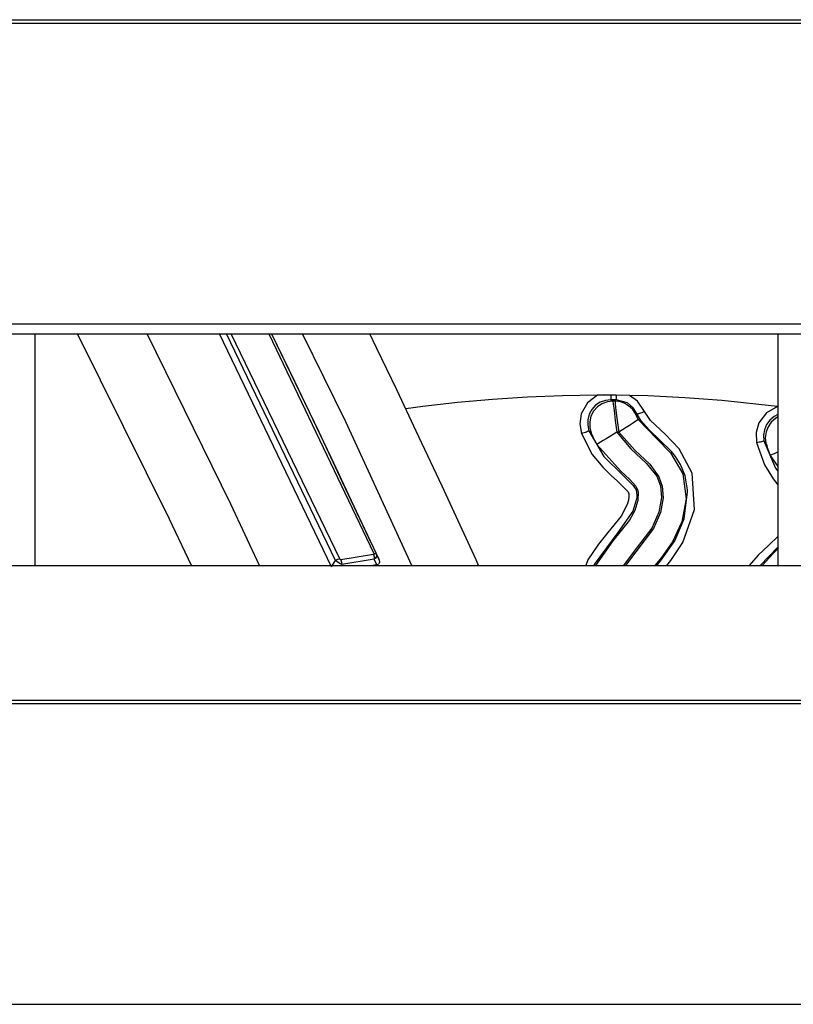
# Model space of a CAD drawing. Header units: millimetres. Extents: x 0 to 39025, y -31299 to 8400.
# Tile 28 of 256: x 6990 to 7040, y -24561 to -24498. Entities that reach past the tile are written whole.
import ezdxf

# ---------------------------------------------------------------- set-up
doc = ezdxf.new("R2010")
doc.units = ezdxf.units.MM

# ---------------------------------------------------------------- blocks, each defined once
blk = doc.blocks.new('*U55')
at = {"lineweight": 25}
for points in [[(16.214, 788.604), (16.214, 788.604), (1133.335, 788.604), (1133.335, 788.604)], [(16.214, 788.377), (16.214, 788.377), (1133.335, 788.377), (1133.335, 788.377)], [(7.211, 768.953), (7.211, 768.953), (1142.789, 768.953), (1142.789, 768.953)], [(7.211, 768.294), (7.211, 768.294), (1142.789, 768.294), (1142.789, 768.294)], [(386.997, 753.337), (386.997, 753.337), (386.997, 768.294), (386.997, 768.294)], [(406.153, 753.245), (406.153, 753.245), (398.907, 768.294), (398.907, 768.294)], [(406.4, 753.664), (406.4, 753.664), (399.352, 768.294), (399.352, 768.294)], [(406.675, 753.756), (406.675, 753.756), (399.669, 768.294), (399.669, 768.294)], [(402.089, 768.294), (402.089, 768.294), (408.891, 754.111), (408.891, 754.111)], [(434.996, 768.294), (434.996, 768.294), (434.996, 753.337), (434.996, 753.337)], [(425.401, 764.322), (425.401, 764.322), (424.54, 764.337), (424.54, 764.337)], [(434.51, 760.45), (434.51, 760.45), (434.996, 759.727), (434.996, 759.727)], [(406.845, 758.741), (406.845, 758.741), (408.729, 754.735), (408.729, 754.735)], [(409.032, 754.075), (409.032, 754.075), (409.018, 754.103), (409.018, 754.103)], [(409.194, 753.735), (409.194, 753.735), (409.032, 754.089), (409.032, 754.089)], [(434.996, 754.515), (434.996, 754.515), (433.86, 753.337), (433.86, 753.337)], [(247.001, 753.337), (247.001, 753.337), (818, 753.337), (818, 753.337)], [(406.153, 753.245), (406.153, 753.245), (406.4, 753.664), (406.4, 753.664)], [(408.912, 753.735), (408.912, 753.735), (406.802, 753.394), (406.802, 753.394)], [(409.074, 753.38), (409.074, 753.38), (408.806, 753.337), (408.806, 753.337)], [(409.074, 753.38), (409.074, 753.38), (408.912, 753.735), (408.912, 753.735)], [(16.214, 744.629), (16.214, 744.629), (1133.335, 744.629), (1133.335, 744.629)], [(16.214, 744.409), (16.214, 744.409), (1133.335, 744.409), (1133.335, 744.409)], [(7.211, 724.978), (7.211, 724.978), (1142.789, 724.978), (1142.789, 724.978)]]:
    blk.add_open_spline(points, degree=3, dxfattribs=at)
for points, knots in [([(397.101, 753.337), (397.101, 753.337), (395.676, 756.337), (395.676, 756.337), (395.676, 756.337), (389.728, 768.294), (389.728, 768.294)], [0, 0, 0, 0, 1, 1, 1, 2, 2, 2, 2]), ([(401.497, 753.337), (401.497, 753.337), (399.648, 757.295), (399.648, 757.295), (399.648, 757.295), (394.229, 768.294), (394.229, 768.294)], [0, 0, 0, 0, 1, 1, 1, 2, 2, 2, 2]), ([(402.259, 768.294), (402.259, 768.294), (405.335, 761.961), (405.335, 761.961), (405.335, 761.961), (406.845, 758.741), (406.845, 758.741)], [0, 0, 0, 0, 1, 1, 1, 2, 2, 2, 2]), ([(402.266, 768.294), (402.266, 768.294), (403.754, 765.251), (403.754, 765.251), (403.754, 765.251), (406.111, 760.33), (406.111, 760.33), (406.111, 760.33), (407.917, 756.486), (407.917, 756.486), (407.917, 756.486), (409.194, 753.735), (409.194, 753.735)], [0, 0, 0, 0, 1, 1, 1, 2, 2, 2, 3, 3, 3, 4, 4, 4, 4]), ([(411.339, 753.337), (411.339, 753.337), (407.063, 762.628), (407.063, 762.628), (407.063, 762.628), (404.277, 768.294), (404.277, 768.294)], [0, 0, 0, 0, 1, 1, 1, 2, 2, 2, 2]), ([(415.657, 753.337), (415.657, 753.337), (415.488, 753.706), (415.488, 753.706), (415.488, 753.706), (413.301, 758.451), (413.301, 758.451), (413.301, 758.451), (411.628, 762.025), (411.628, 762.025), (411.628, 762.025), (410.379, 764.642), (410.379, 764.642), (410.379, 764.642), (409.06, 767.4), (409.06, 767.4), (409.06, 767.4), (408.623, 768.294), (408.623, 768.294)], [0, 0, 0, 0, 1, 1, 1, 2, 2, 2, 3, 3, 3, 4, 4, 4, 5, 5, 5, 6, 6, 6, 6]), ([(423.348, 764.344), (423.348, 764.344), (421.076, 764.308), (421.076, 764.308), (421.076, 764.308), (418.811, 764.216), (418.811, 764.216), (418.811, 764.216), (416.553, 764.067), (416.553, 764.067), (416.553, 764.067), (414.295, 763.862), (414.295, 763.862), (414.295, 763.862), (412.038, 763.599), (412.038, 763.599), (412.038, 763.599), (410.958, 763.45), (410.958, 763.45)], [0, 0, 0, 0, 1, 1, 1, 2, 2, 2, 3, 3, 3, 4, 4, 4, 5, 5, 5, 6, 6, 6, 6]), ([(423.348, 764.344), (423.348, 764.344), (422.692, 763.854), (422.692, 763.854), (422.692, 763.854), (422.289, 763.138), (422.289, 763.138), (422.289, 763.138), (422.198, 762.493), (422.198, 762.493), (422.198, 762.493), (422.31, 761.862), (422.31, 761.862)], [0, 0, 0, 0, 1, 1, 1, 2, 2, 2, 3, 3, 3, 4, 4, 4, 4]), ([(423.496, 764.344), (423.496, 764.344), (423.411, 764.344), (423.411, 764.344), (423.411, 764.344), (423.348, 764.344), (423.348, 764.344)], [0, 0, 0, 0, 1, 1, 1, 2, 2, 2, 2]), ([(424.208, 764.344), (424.208, 764.344), (423.863, 764.344), (423.863, 764.344), (423.863, 764.344), (423.856, 764.344), (423.856, 764.344), (423.856, 764.344), (423.849, 764.344), (423.849, 764.344), (423.849, 764.344), (423.813, 764.344), (423.813, 764.344), (423.813, 764.344), (423.679, 764.344), (423.679, 764.344), (423.679, 764.344), (423.496, 764.344), (423.496, 764.344)], [0, 0, 0, 0, 1, 1, 1, 2, 2, 2, 3, 3, 3, 4, 4, 4, 5, 5, 5, 6, 6, 6, 6]), ([(424.208, 764.344), (424.208, 764.344), (424.201, 764.28), (424.201, 764.28), (424.201, 764.28), (424.201, 764.223), (424.201, 764.223), (424.201, 764.223), (424.201, 764.173), (424.201, 764.173), (424.201, 764.173), (424.201, 764.131), (424.201, 764.131), (424.201, 764.131), (424.201, 764.095), (424.201, 764.095), (424.201, 764.095), (424.201, 764.067), (424.201, 764.067), (424.201, 764.067), (424.201, 764.053), (424.201, 764.053), (424.201, 764.053), (424.201, 764.046), (424.201, 764.046)], [0, 0, 0, 0, 1, 1, 1, 2, 2, 2, 3, 3, 3, 4, 4, 4, 5, 5, 5, 6, 6, 6, 7, 7, 7, 8, 8, 8, 8]), ([(424.54, 764.337), (424.54, 764.337), (424.498, 764.337), (424.498, 764.337), (424.498, 764.337), (424.455, 764.337), (424.455, 764.337), (424.455, 764.337), (424.413, 764.337), (424.413, 764.337), (424.413, 764.337), (424.371, 764.337), (424.371, 764.337), (424.371, 764.337), (424.328, 764.337), (424.328, 764.337), (424.328, 764.337), (424.286, 764.337), (424.286, 764.337), (424.286, 764.337), (424.251, 764.337), (424.251, 764.337), (424.251, 764.337), (424.208, 764.344), (424.208, 764.344)], [0, 0, 0, 0, 1, 1, 1, 2, 2, 2, 3, 3, 3, 4, 4, 4, 5, 5, 5, 6, 6, 6, 7, 7, 7, 8, 8, 8, 8]), ([(424.54, 764.337), (424.54, 764.337), (424.54, 764.273), (424.54, 764.273), (424.54, 764.273), (424.54, 764.223), (424.54, 764.223), (424.54, 764.223), (424.54, 764.173), (424.54, 764.173), (424.54, 764.173), (424.54, 764.131), (424.54, 764.131), (424.54, 764.131), (424.54, 764.095), (424.54, 764.095), (424.54, 764.095), (424.54, 764.067), (424.54, 764.067), (424.54, 764.067), (424.54, 764.053), (424.54, 764.053), (424.54, 764.053), (424.54, 764.046), (424.54, 764.046)], [0, 0, 0, 0, 1, 1, 1, 2, 2, 2, 3, 3, 3, 4, 4, 4, 5, 5, 5, 6, 6, 6, 7, 7, 7, 8, 8, 8, 8]), ([(426.367, 763.28), (426.367, 763.28), (425.916, 763.954), (425.916, 763.954), (425.916, 763.954), (425.401, 764.322), (425.401, 764.322)], [0, 0, 0, 0, 1, 1, 1, 2, 2, 2, 2]), ([(434.968, 763.599), (434.968, 763.599), (433.776, 763.748), (433.776, 763.748), (433.776, 763.748), (432.583, 763.876), (432.583, 763.876), (432.583, 763.876), (431.384, 763.989), (431.384, 763.989), (431.384, 763.989), (430.192, 764.089), (430.192, 764.089), (430.192, 764.089), (428.992, 764.173), (428.992, 764.173), (428.992, 764.173), (427.8, 764.238), (427.8, 764.238), (427.8, 764.238), (426.6, 764.287), (426.6, 764.287), (426.6, 764.287), (425.401, 764.322), (425.401, 764.322)], [0, 0, 0, 0, 1, 1, 1, 2, 2, 2, 3, 3, 3, 4, 4, 4, 5, 5, 5, 6, 6, 6, 7, 7, 7, 8, 8, 8, 8]), ([(424.201, 764.046), (424.201, 764.046), (423.849, 764.003), (423.849, 764.003), (423.849, 764.003), (423.51, 763.883), (423.51, 763.883), (423.51, 763.883), (423.214, 763.684), (423.214, 763.684), (423.214, 763.684), (422.974, 763.415), (422.974, 763.415), (422.974, 763.415), (422.804, 763.103), (422.804, 763.103), (422.804, 763.103), (422.713, 762.755), (422.713, 762.755), (422.713, 762.755), (422.706, 762.394), (422.706, 762.394), (422.706, 762.394), (422.776, 762.046), (422.776, 762.046)], [0, 0, 0, 0, 1, 1, 1, 2, 2, 2, 3, 3, 3, 4, 4, 4, 5, 5, 5, 6, 6, 6, 7, 7, 7, 8, 8, 8, 8]), ([(424.335, 763.954), (424.335, 763.954), (423.976, 763.911), (423.976, 763.911), (423.976, 763.911), (423.63, 763.783), (423.63, 763.783), (423.63, 763.783), (423.334, 763.578), (423.334, 763.578), (423.334, 763.578), (423.087, 763.301), (423.087, 763.301), (423.087, 763.301), (422.917, 762.975), (422.917, 762.975), (422.917, 762.975), (422.833, 762.621), (422.833, 762.621), (422.833, 762.621), (422.833, 762.259), (422.833, 762.259), (422.833, 762.259), (422.924, 761.897), (422.924, 761.897)], [0, 0, 0, 0, 1, 1, 1, 2, 2, 2, 3, 3, 3, 4, 4, 4, 5, 5, 5, 6, 6, 6, 7, 7, 7, 8, 8, 8, 8]), ([(424.201, 764.046), (424.201, 764.046), (424.279, 763.996), (424.279, 763.996), (424.279, 763.996), (424.335, 763.954), (424.335, 763.954)], [0, 0, 0, 0, 1, 1, 1, 2, 2, 2, 2]), ([(424.54, 764.046), (424.54, 764.046), (424.498, 764.046), (424.498, 764.046), (424.498, 764.046), (424.455, 764.046), (424.455, 764.046), (424.455, 764.046), (424.413, 764.046), (424.413, 764.046), (424.413, 764.046), (424.371, 764.046), (424.371, 764.046), (424.371, 764.046), (424.328, 764.046), (424.328, 764.046), (424.328, 764.046), (424.286, 764.046), (424.286, 764.046), (424.286, 764.046), (424.244, 764.046), (424.244, 764.046), (424.244, 764.046), (424.201, 764.046), (424.201, 764.046)], [0, 0, 0, 0, 1, 1, 1, 2, 2, 2, 3, 3, 3, 4, 4, 4, 5, 5, 5, 6, 6, 6, 7, 7, 7, 8, 8, 8, 8]), ([(424.335, 763.954), (424.335, 763.954), (424.357, 763.783), (424.357, 763.783), (424.357, 763.783), (424.406, 763.344), (424.406, 763.344), (424.406, 763.344), (424.484, 762.699), (424.484, 762.699), (424.484, 762.699), (424.589, 761.94), (424.589, 761.94)], [0, 0, 0, 0, 1, 1, 1, 2, 2, 2, 3, 3, 3, 4, 4, 4, 4]), ([(424.477, 763.954), (424.477, 763.954), (424.463, 763.954), (424.463, 763.954), (424.463, 763.954), (424.441, 763.954), (424.441, 763.954), (424.441, 763.954), (424.427, 763.954), (424.427, 763.954), (424.427, 763.954), (424.406, 763.954), (424.406, 763.954), (424.406, 763.954), (424.385, 763.954), (424.385, 763.954), (424.385, 763.954), (424.371, 763.954), (424.371, 763.954), (424.371, 763.954), (424.349, 763.954), (424.349, 763.954), (424.349, 763.954), (424.335, 763.954), (424.335, 763.954)], [0, 0, 0, 0, 1, 1, 1, 2, 2, 2, 3, 3, 3, 4, 4, 4, 5, 5, 5, 6, 6, 6, 7, 7, 7, 8, 8, 8, 8]), ([(424.54, 764.046), (424.54, 764.046), (424.505, 763.996), (424.505, 763.996), (424.505, 763.996), (424.477, 763.954), (424.477, 763.954)], [0, 0, 0, 0, 1, 1, 1, 2, 2, 2, 2]), ([(424.477, 763.954), (424.477, 763.954), (424.491, 763.776), (424.491, 763.776), (424.491, 763.776), (424.533, 763.344), (424.533, 763.344), (424.533, 763.344), (424.611, 762.699), (424.611, 762.699), (424.611, 762.699), (424.716, 761.94), (424.716, 761.94)], [0, 0, 0, 0, 1, 1, 1, 2, 2, 2, 3, 3, 3, 4, 4, 4, 4]), ([(425.838, 763.046), (425.838, 763.046), (425.732, 763.238), (425.732, 763.238), (425.732, 763.238), (425.613, 763.415), (425.613, 763.415), (425.613, 763.415), (425.457, 763.571), (425.457, 763.571), (425.457, 763.571), (425.288, 763.705), (425.288, 763.705), (425.288, 763.705), (425.104, 763.812), (425.104, 763.812), (425.104, 763.812), (424.9, 763.89), (424.9, 763.89), (424.9, 763.89), (424.695, 763.932), (424.695, 763.932), (424.695, 763.932), (424.477, 763.954), (424.477, 763.954)], [0, 0, 0, 0, 1, 1, 1, 2, 2, 2, 3, 3, 3, 4, 4, 4, 5, 5, 5, 6, 6, 6, 7, 7, 7, 8, 8, 8, 8]), ([(425.909, 763.11), (425.909, 763.11), (425.648, 763.528), (425.648, 763.528), (425.648, 763.528), (425.274, 763.84), (425.274, 763.84), (425.274, 763.84), (424.54, 764.046), (424.54, 764.046)], [0, 0, 0, 0, 1, 1, 1, 2, 2, 2, 3, 3, 3, 3]), ([(434.968, 763.599), (434.968, 763.599), (434.255, 763.195), (434.255, 763.195), (434.255, 763.195), (433.762, 762.543), (433.762, 762.543), (433.762, 762.543), (433.585, 761.918), (433.585, 761.918), (433.585, 761.918), (433.613, 761.273), (433.613, 761.273)], [0, 0, 0, 0, 1, 1, 1, 2, 2, 2, 3, 3, 3, 4, 4, 4, 4]), ([(425.909, 763.11), (425.909, 763.11), (425.867, 763.074), (425.867, 763.074), (425.867, 763.074), (425.838, 763.046), (425.838, 763.046)], [0, 0, 0, 0, 1, 1, 1, 2, 2, 2, 2]), ([(425.838, 763.046), (425.838, 763.046), (425.838, 763.025), (425.838, 763.025), (425.838, 763.025), (425.859, 762.968), (425.859, 762.968), (425.859, 762.968), (425.881, 762.933), (425.881, 762.933), (425.881, 762.933), (425.902, 762.876), (425.902, 762.876), (425.902, 762.876), (425.937, 762.826), (425.937, 762.826), (425.937, 762.826), (425.972, 762.762), (425.972, 762.762)], [0, 0, 0, 0, 1, 1, 1, 2, 2, 2, 3, 3, 3, 4, 4, 4, 5, 5, 5, 6, 6, 6, 6]), ([(426.367, 763.28), (426.367, 763.28), (426.283, 763.244), (426.283, 763.244), (426.283, 763.244), (426.198, 763.209), (426.198, 763.209), (426.198, 763.209), (426.12, 763.181), (426.12, 763.181), (426.12, 763.181), (426.05, 763.152), (426.05, 763.152), (426.05, 763.152), (425.993, 763.131), (425.993, 763.131), (425.993, 763.131), (425.944, 763.117), (425.944, 763.117), (425.944, 763.117), (425.916, 763.11), (425.916, 763.11), (425.916, 763.11), (425.909, 763.11), (425.909, 763.11)], [0, 0, 0, 0, 1, 1, 1, 2, 2, 2, 3, 3, 3, 4, 4, 4, 5, 5, 5, 6, 6, 6, 7, 7, 7, 8, 8, 8, 8]), ([(429.147, 758.082), (429.147, 758.082), (429.161, 758.217), (429.161, 758.217), (429.161, 758.217), (428.999, 759.138), (428.999, 759.138), (428.999, 759.138), (428.703, 759.862), (428.703, 759.862), (428.703, 759.862), (428.385, 760.373), (428.385, 760.373), (428.385, 760.373), (428.131, 760.698), (428.131, 760.698), (428.131, 760.698), (426.685, 762.103), (426.685, 762.103), (426.685, 762.103), (426.142, 762.705), (426.142, 762.705), (426.142, 762.705), (425.909, 763.11), (425.909, 763.11)], [0, 0, 0, 0, 1, 1, 1, 2, 2, 2, 3, 3, 3, 4, 4, 4, 5, 5, 5, 6, 6, 6, 7, 7, 7, 8, 8, 8, 8]), ([(427.828, 753.337), (427.828, 753.337), (428.089, 753.65), (428.089, 753.65), (428.089, 753.65), (428.865, 754.827), (428.865, 754.827), (428.865, 754.827), (429.599, 756.954), (429.599, 756.954), (429.599, 756.954), (429.465, 759.309), (429.465, 759.309), (429.465, 759.309), (428.611, 760.883), (428.611, 760.883), (428.611, 760.883), (427.722, 761.812), (427.722, 761.812), (427.722, 761.812), (426.763, 762.713), (426.763, 762.713), (426.763, 762.713), (426.367, 763.28), (426.367, 763.28)], [0, 0, 0, 0, 1, 1, 1, 2, 2, 2, 3, 3, 3, 4, 4, 4, 5, 5, 5, 6, 6, 6, 7, 7, 7, 8, 8, 8, 8]), ([(434.996, 763.082), (434.996, 763.082), (434.749, 762.961), (434.749, 762.961), (434.749, 762.961), (434.474, 762.727), (434.474, 762.727), (434.474, 762.727), (434.263, 762.436), (434.263, 762.436), (434.263, 762.436), (434.129, 762.103), (434.129, 762.103), (434.129, 762.103), (434.072, 761.748), (434.072, 761.748), (434.072, 761.748), (434.1, 761.394), (434.1, 761.394)], [0, 0, 0, 0, 1, 1, 1, 2, 2, 2, 3, 3, 3, 4, 4, 4, 5, 5, 5, 6, 6, 6, 6]), ([(434.996, 762.933), (434.996, 762.933), (434.848, 762.84), (434.848, 762.84), (434.848, 762.84), (434.573, 762.599), (434.573, 762.599), (434.573, 762.599), (434.361, 762.301), (434.361, 762.301), (434.361, 762.301), (434.234, 761.961), (434.234, 761.961), (434.234, 761.961), (434.185, 761.592), (434.185, 761.592), (434.185, 761.592), (434.227, 761.231), (434.227, 761.231)], [0, 0, 0, 0, 1, 1, 1, 2, 2, 2, 3, 3, 3, 4, 4, 4, 5, 5, 5, 6, 6, 6, 6]), ([(425.972, 762.762), (425.972, 762.762), (425.944, 762.741), (425.944, 762.741), (425.944, 762.741), (425.867, 762.691), (425.867, 762.691), (425.867, 762.691), (425.746, 762.613), (425.746, 762.613), (425.746, 762.613), (425.591, 762.514), (425.591, 762.514), (425.591, 762.514), (425.401, 762.386), (425.401, 762.386), (425.401, 762.386), (425.189, 762.252), (425.189, 762.252), (425.189, 762.252), (424.956, 762.096), (424.956, 762.096), (424.956, 762.096), (424.716, 761.94), (424.716, 761.94)], [0, 0, 0, 0, 1, 1, 1, 2, 2, 2, 3, 3, 3, 4, 4, 4, 5, 5, 5, 6, 6, 6, 7, 7, 7, 8, 8, 8, 8]), ([(425.972, 762.762), (425.972, 762.762), (427.172, 761.514), (427.172, 761.514), (427.172, 761.514), (428.068, 760.614), (428.068, 760.614), (428.068, 760.614), (428.858, 759.252), (428.858, 759.252), (428.858, 759.252), (429.07, 757.642), (429.07, 757.642), (429.07, 757.642), (428.794, 756.16), (428.794, 756.16), (428.794, 756.16), (428.195, 754.87), (428.195, 754.87), (428.195, 754.87), (427.468, 753.848), (427.468, 753.848), (427.468, 753.848), (427.052, 753.337), (427.052, 753.337)], [0, 0, 0, 0, 1, 1, 1, 2, 2, 2, 3, 3, 3, 4, 4, 4, 5, 5, 5, 6, 6, 6, 7, 7, 7, 8, 8, 8, 8]), ([(422.31, 761.862), (422.31, 761.862), (422.395, 761.897), (422.395, 761.897), (422.395, 761.897), (422.487, 761.925), (422.487, 761.925), (422.487, 761.925), (422.565, 761.954), (422.565, 761.954), (422.565, 761.954), (422.635, 761.982), (422.635, 761.982), (422.635, 761.982), (422.698, 762.004), (422.698, 762.004), (422.698, 762.004), (422.741, 762.025), (422.741, 762.025), (422.741, 762.025), (422.769, 762.039), (422.769, 762.039), (422.769, 762.039), (422.776, 762.046), (422.776, 762.046)], [0, 0, 0, 0, 1, 1, 1, 2, 2, 2, 3, 3, 3, 4, 4, 4, 5, 5, 5, 6, 6, 6, 7, 7, 7, 8, 8, 8, 8]), ([(422.31, 761.862), (422.31, 761.862), (423.002, 760.507), (423.002, 760.507), (423.002, 760.507), (423.679, 759.692), (423.679, 759.692), (423.679, 759.692), (424.222, 759.16), (424.222, 759.16), (424.222, 759.16), (424.639, 758.784), (424.639, 758.784), (424.639, 758.784), (425.316, 758.096), (425.316, 758.096), (425.316, 758.096), (425.373, 757.961), (425.373, 757.961), (425.373, 757.961), (425.373, 757.784), (425.373, 757.784), (425.373, 757.784), (425.344, 757.557), (425.344, 757.557), (425.344, 757.557), (425.267, 757.28), (425.267, 757.28), (425.267, 757.28), (424.872, 756.529), (424.872, 756.529), (424.872, 756.529), (423.997, 755.458), (423.997, 755.458), (423.997, 755.458), (423.397, 754.721), (423.397, 754.721), (423.397, 754.721), (422.72, 753.692), (422.72, 753.692), (422.72, 753.692), (422.579, 753.337), (422.579, 753.337)], [0, 0, 0, 0, 1, 1, 1, 2, 2, 2, 3, 3, 3, 4, 4, 4, 5, 5, 5, 6, 6, 6, 7, 7, 7, 8, 8, 8, 9, 9, 9, 10, 10, 10, 11, 11, 11, 12, 12, 12, 13, 13, 13, 14, 14, 14, 14]), ([(422.776, 762.046), (422.776, 762.046), (422.861, 761.961), (422.861, 761.961), (422.861, 761.961), (422.924, 761.897), (422.924, 761.897)], [0, 0, 0, 0, 1, 1, 1, 2, 2, 2, 2]), ([(422.776, 762.046), (422.776, 762.046), (423.743, 760.387), (423.743, 760.387), (423.743, 760.387), (424.97, 759.174), (424.97, 759.174), (424.97, 759.174), (425.648, 758.507), (425.648, 758.507), (425.648, 758.507), (425.831, 758.217), (425.831, 758.217)], [0, 0, 0, 0, 1, 1, 1, 2, 2, 2, 3, 3, 3, 4, 4, 4, 4]), ([(422.924, 761.897), (422.924, 761.897), (422.931, 761.883), (422.931, 761.883), (422.931, 761.883), (422.96, 761.833), (422.96, 761.833), (422.96, 761.833), (422.995, 761.755), (422.995, 761.755), (422.995, 761.755), (423.044, 761.649), (423.044, 761.649), (423.044, 761.649), (423.15, 761.429), (423.15, 761.429), (423.15, 761.429), (423.305, 761.16), (423.305, 761.16)], [0, 0, 0, 0, 1, 1, 1, 2, 2, 2, 3, 3, 3, 4, 4, 4, 5, 5, 5, 6, 6, 6, 6]), ([(424.589, 761.94), (424.589, 761.94), (424.343, 761.791), (424.343, 761.791), (424.343, 761.791), (424.11, 761.649), (424.11, 761.649), (424.11, 761.649), (423.891, 761.514), (423.891, 761.514), (423.891, 761.514), (423.701, 761.401), (423.701, 761.401), (423.701, 761.401), (423.538, 761.302), (423.538, 761.302), (423.538, 761.302), (423.418, 761.231), (423.418, 761.231), (423.418, 761.231), (423.341, 761.181), (423.341, 761.181), (423.341, 761.181), (423.305, 761.16), (423.305, 761.16)], [0, 0, 0, 0, 1, 1, 1, 2, 2, 2, 3, 3, 3, 4, 4, 4, 5, 5, 5, 6, 6, 6, 7, 7, 7, 8, 8, 8, 8]), ([(424.716, 761.94), (424.716, 761.94), (424.702, 761.94), (424.702, 761.94), (424.702, 761.94), (424.681, 761.94), (424.681, 761.94), (424.681, 761.94), (424.667, 761.94), (424.667, 761.94), (424.667, 761.94), (424.653, 761.94), (424.653, 761.94), (424.653, 761.94), (424.639, 761.94), (424.639, 761.94), (424.639, 761.94), (424.618, 761.94), (424.618, 761.94), (424.618, 761.94), (424.604, 761.94), (424.604, 761.94), (424.604, 761.94), (424.589, 761.94), (424.589, 761.94)], [0, 0, 0, 0, 1, 1, 1, 2, 2, 2, 3, 3, 3, 4, 4, 4, 5, 5, 5, 6, 6, 6, 7, 7, 7, 8, 8, 8, 8]), ([(424.589, 761.94), (424.589, 761.94), (425.5, 760.862), (425.5, 760.862), (425.5, 760.862), (426.516, 759.926), (426.516, 759.926), (426.516, 759.926), (427.172, 759.11), (427.172, 759.11), (427.172, 759.11), (427.412, 758.479), (427.412, 758.479), (427.412, 758.479), (427.468, 757.72), (427.468, 757.72), (427.468, 757.72), (427.306, 756.777), (427.306, 756.777), (427.306, 756.777), (426.847, 755.742), (426.847, 755.742), (426.847, 755.742), (425.718, 754.26), (425.718, 754.26), (425.718, 754.26), (425.02, 753.337), (425.02, 753.337)], [0, 0, 0, 0, 1, 1, 1, 2, 2, 2, 3, 3, 3, 4, 4, 4, 5, 5, 5, 6, 6, 6, 7, 7, 7, 8, 8, 8, 9, 9, 9, 9]), ([(424.716, 761.94), (424.716, 761.94), (425.746, 760.777), (425.746, 760.777), (425.746, 760.777), (426.713, 759.876), (426.713, 759.876), (426.713, 759.876), (427.313, 759.06), (427.313, 759.06), (427.313, 759.06), (427.525, 758.465), (427.525, 758.465), (427.525, 758.465), (427.574, 757.699), (427.574, 757.699), (427.574, 757.699), (427.405, 756.756), (427.405, 756.756), (427.405, 756.756), (426.953, 755.72), (426.953, 755.72), (426.953, 755.72), (425.824, 754.217), (425.824, 754.217), (425.824, 754.217), (425.147, 753.337), (425.147, 753.337)], [0, 0, 0, 0, 1, 1, 1, 2, 2, 2, 3, 3, 3, 4, 4, 4, 5, 5, 5, 6, 6, 6, 7, 7, 7, 8, 8, 8, 9, 9, 9, 9]), ([(423.305, 761.16), (423.305, 761.16), (424.851, 759.422), (424.851, 759.422), (424.851, 759.422), (425.415, 758.905), (425.415, 758.905), (425.415, 758.905), (425.817, 758.451), (425.817, 758.451), (425.817, 758.451), (425.909, 758.28), (425.909, 758.28), (425.909, 758.28), (425.958, 758.096), (425.958, 758.096), (425.958, 758.096), (425.944, 757.529), (425.944, 757.529), (425.944, 757.529), (425.754, 756.89), (425.754, 756.89), (425.754, 756.89), (425.408, 756.273), (425.408, 756.273), (425.408, 756.273), (424.321, 754.933), (424.321, 754.933), (424.321, 754.933), (423.207, 753.337), (423.207, 753.337)], [0, 0, 0, 0, 1, 1, 1, 2, 2, 2, 3, 3, 3, 4, 4, 4, 5, 5, 5, 6, 6, 6, 7, 7, 7, 8, 8, 8, 9, 9, 9, 10, 10, 10, 10]), ([(433.613, 761.273), (433.613, 761.273), (433.705, 761.294), (433.705, 761.294), (433.705, 761.294), (433.797, 761.316), (433.797, 761.316), (433.797, 761.316), (433.882, 761.33), (433.882, 761.33), (433.882, 761.33), (433.952, 761.351), (433.952, 761.351), (433.952, 761.351), (434.016, 761.365), (434.016, 761.365), (434.016, 761.365), (434.065, 761.379), (434.065, 761.379), (434.065, 761.379), (434.093, 761.386), (434.093, 761.386), (434.093, 761.386), (434.1, 761.394), (434.1, 761.394)], [0, 0, 0, 0, 1, 1, 1, 2, 2, 2, 3, 3, 3, 4, 4, 4, 5, 5, 5, 6, 6, 6, 7, 7, 7, 8, 8, 8, 8]), ([(433.613, 761.273), (433.613, 761.273), (434.129, 759.84), (434.129, 759.84), (434.129, 759.84), (434.693, 758.94), (434.693, 758.94), (434.693, 758.94), (434.996, 758.55), (434.996, 758.55)], [0, 0, 0, 0, 1, 1, 1, 2, 2, 2, 3, 3, 3, 3]), ([(434.1, 761.394), (434.1, 761.394), (434.171, 761.302), (434.171, 761.302), (434.171, 761.302), (434.227, 761.231), (434.227, 761.231)], [0, 0, 0, 0, 1, 1, 1, 2, 2, 2, 2]), ([(434.1, 761.394), (434.1, 761.394), (434.841, 759.621), (434.841, 759.621), (434.841, 759.621), (434.996, 759.422), (434.996, 759.422)], [0, 0, 0, 0, 1, 1, 1, 2, 2, 2, 2]), ([(434.227, 761.231), (434.227, 761.231), (434.234, 761.209), (434.234, 761.209), (434.234, 761.209), (434.255, 761.16), (434.255, 761.16), (434.255, 761.16), (434.277, 761.082), (434.277, 761.082), (434.277, 761.082), (434.312, 760.968), (434.312, 760.968), (434.312, 760.968), (434.397, 760.734), (434.397, 760.734), (434.397, 760.734), (434.51, 760.45), (434.51, 760.45)], [0, 0, 0, 0, 1, 1, 1, 2, 2, 2, 3, 3, 3, 4, 4, 4, 5, 5, 5, 6, 6, 6, 6]), ([(434.996, 760.663), (434.996, 760.663), (434.933, 760.635), (434.933, 760.635), (434.933, 760.635), (434.757, 760.557), (434.757, 760.557), (434.757, 760.557), (434.629, 760.5), (434.629, 760.5), (434.629, 760.5), (434.545, 760.465), (434.545, 760.465), (434.545, 760.465), (434.51, 760.45), (434.51, 760.45)], [0, 0, 0, 0, 1, 1, 1, 2, 2, 2, 3, 3, 3, 4, 4, 4, 5, 5, 5, 5]), ([(425.831, 758.217), (425.831, 758.217), (425.873, 757.855), (425.873, 757.855), (425.873, 757.855), (425.873, 757.749), (425.873, 757.749), (425.873, 757.749), (425.845, 757.55), (425.845, 757.55), (425.845, 757.55), (425.627, 756.841), (425.627, 756.841), (425.627, 756.841), (424.653, 755.472), (424.653, 755.472), (424.653, 755.472), (423.115, 753.394), (423.115, 753.394), (423.115, 753.394), (423.094, 753.337), (423.094, 753.337)], [0, 0, 0, 0, 1, 1, 1, 2, 2, 2, 3, 3, 3, 4, 4, 4, 5, 5, 5, 6, 6, 6, 7, 7, 7, 7]), ([(427.172, 753.337), (427.172, 753.337), (427.433, 753.65), (427.433, 753.65), (427.433, 753.65), (428.336, 754.919), (428.336, 754.919), (428.336, 754.919), (428.95, 756.344), (428.95, 756.344), (428.95, 756.344), (429.147, 758.082), (429.147, 758.082)], [0, 0, 0, 0, 1, 1, 1, 2, 2, 2, 3, 3, 3, 4, 4, 4, 4]), ([(434.996, 755.21), (434.996, 755.21), (434.404, 754.656), (434.404, 754.656), (434.404, 754.656), (433.719, 754.004), (433.719, 754.004), (433.719, 754.004), (433.148, 753.337), (433.148, 753.337)], [0, 0, 0, 0, 1, 1, 1, 2, 2, 2, 3, 3, 3, 3]), ([(408.87, 754.04), (408.87, 754.04), (407.684, 753.855), (407.684, 753.855), (407.684, 753.855), (406.753, 753.699), (406.753, 753.699)], [0, 0, 0, 0, 1, 1, 1, 2, 2, 2, 2]), ([(408.891, 754.111), (408.891, 754.111), (408.898, 754.089), (408.898, 754.089), (408.898, 754.089), (408.905, 754.068), (408.905, 754.068), (408.905, 754.068), (408.898, 754.054), (408.898, 754.054), (408.898, 754.054), (408.891, 754.047), (408.891, 754.047), (408.891, 754.047), (408.87, 754.04), (408.87, 754.04)], [0, 0, 0, 0, 1, 1, 1, 2, 2, 2, 3, 3, 3, 4, 4, 4, 5, 5, 5, 5]), ([(408.87, 754.04), (408.87, 754.04), (408.912, 753.891), (408.912, 753.891), (408.912, 753.891), (408.912, 753.735), (408.912, 753.735)], [0, 0, 0, 0, 1, 1, 1, 2, 2, 2, 2]), ([(408.891, 754.111), (408.891, 754.111), (408.99, 754.111), (408.99, 754.111), (408.99, 754.111), (409.018, 754.103), (409.018, 754.103), (409.018, 754.103), (409.032, 754.089), (409.032, 754.089)], [0, 0, 0, 0, 1, 1, 1, 2, 2, 2, 3, 3, 3, 3]), ([(409.032, 754.089), (409.032, 754.089), (409.053, 753.99), (409.053, 753.99), (409.053, 753.99), (409.046, 753.905), (409.046, 753.905), (409.046, 753.905), (408.997, 753.813), (408.997, 753.813), (408.997, 753.813), (408.912, 753.735), (408.912, 753.735)], [0, 0, 0, 0, 1, 1, 1, 2, 2, 2, 3, 3, 3, 4, 4, 4, 4]), ([(434.996, 754.415), (434.996, 754.415), (434.707, 754.139), (434.707, 754.139), (434.707, 754.139), (433.973, 753.337), (433.973, 753.337)], [0, 0, 0, 0, 1, 1, 1, 2, 2, 2, 2]), ([(406.675, 753.756), (406.675, 753.756), (406.541, 753.721), (406.541, 753.721), (406.541, 753.721), (406.4, 753.664), (406.4, 753.664)], [0, 0, 0, 0, 1, 1, 1, 2, 2, 2, 2]), ([(406.802, 753.394), (406.802, 753.394), (406.711, 753.451), (406.711, 753.451), (406.711, 753.451), (406.612, 753.508), (406.612, 753.508), (406.612, 753.508), (406.513, 753.578), (406.513, 753.578), (406.513, 753.578), (406.4, 753.664), (406.4, 753.664)], [0, 0, 0, 0, 1, 1, 1, 2, 2, 2, 3, 3, 3, 4, 4, 4, 4]), ([(406.753, 753.699), (406.753, 753.699), (406.732, 753.699), (406.732, 753.699), (406.732, 753.699), (406.718, 753.706), (406.718, 753.706), (406.718, 753.706), (406.711, 753.713), (406.711, 753.713), (406.711, 753.713), (406.696, 753.721), (406.696, 753.721), (406.696, 753.721), (406.689, 753.727), (406.689, 753.727), (406.689, 753.727), (406.675, 753.756), (406.675, 753.756)], [0, 0, 0, 0, 1, 1, 1, 2, 2, 2, 3, 3, 3, 4, 4, 4, 5, 5, 5, 6, 6, 6, 6]), ([(406.753, 753.699), (406.753, 753.699), (406.795, 753.55), (406.795, 753.55), (406.795, 753.55), (406.802, 753.394), (406.802, 753.394)], [0, 0, 0, 0, 1, 1, 1, 2, 2, 2, 2]), ([(409.194, 753.735), (409.194, 753.735), (409.237, 753.6), (409.237, 753.6), (409.237, 753.6), (409.237, 753.543), (409.237, 753.543), (409.237, 753.543), (409.229, 753.494), (409.229, 753.494), (409.229, 753.494), (409.208, 753.451), (409.208, 753.451), (409.208, 753.451), (409.18, 753.423), (409.18, 753.423), (409.18, 753.423), (409.074, 753.38), (409.074, 753.38)], [0, 0, 0, 0, 1, 1, 1, 2, 2, 2, 3, 3, 3, 4, 4, 4, 5, 5, 5, 6, 6, 6, 6])]:
    blk.add_open_spline(points, degree=3, knots=knots, dxfattribs=at)

msp = doc.modelspace()

# ---------------------------------------------------------------- block references
at = {"color": 1}
msp.add_blockref('*U55', (6603.639, -25286.44), dxfattribs=at)

doc.saveas('drawing.dxf')
